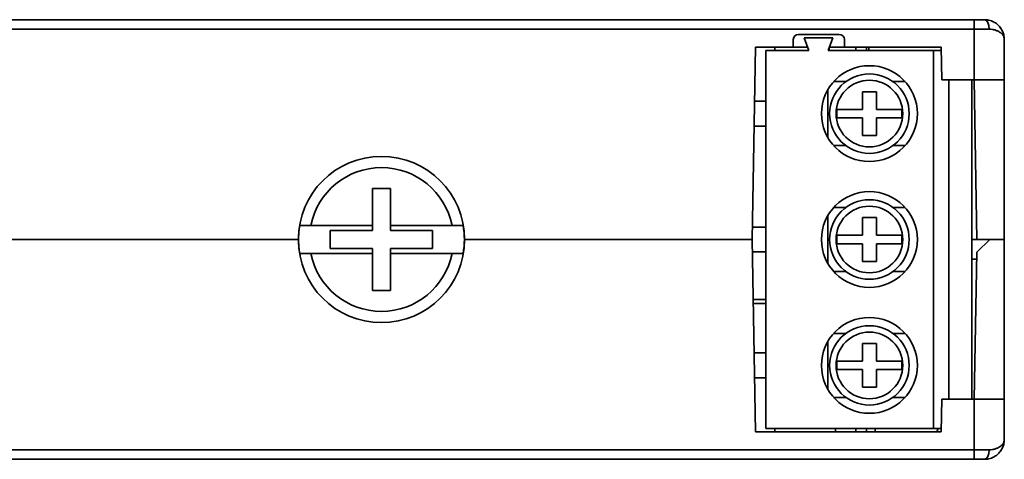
# Model space of a CAD drawing. Header units: millimetres. Extents: x -39 to 188, y 73 to 235.
# Tile 20 of 21: x 90 to 129, y 217 to 235. Entities that reach past the tile are written whole.
import ezdxf

# ---------------------------------------------------------------- set-up
doc = ezdxf.new("R2010")
doc.units = ezdxf.units.MM
doc.layers.add('Visible (ISO)', color=7, linetype='Continuous', lineweight=35)
doc.layers.add('Visible Narrow (ISO)', color=7, linetype='Continuous', lineweight=35)

msp = doc.modelspace()

# ---------------------------------------------------------------- linework, layer by layer
at = {"layer": 'Visible (ISO)'}
for p, q in [((127.79, 234.578), (88.649, 234.578)), ((127.79, 234.578), (128.197, 234.578)), ((122.431, 233.993), (120.805, 233.993)), ((120.602, 233.79), (120.602, 233.485)), ((122.177, 233.854), (121.034, 233.854)), ((121.034, 233.854), (121.224, 233.346)), ((121.986, 233.346), (122.177, 233.854)), ((122.634, 233.485), (122.634, 233.79)), ((128.984, 232.19), (128.984, 233.79)), ((118.97, 225.84), (119.103, 233.485)), ((120.602, 233.485), (119.103, 233.485)), ((121.224, 233.346), (119.51, 233.346)), ((119.51, 233.346), (119.51, 218.334)), ((119.865, 233.485), (119.868, 233.346)), ((120.602, 233.485), (121.172, 233.485)), ((126.165, 233.346), (121.986, 233.346)), ((122.025, 233.449), (122.027, 233.346)), ((122.039, 233.485), (122.634, 233.485)), ((126.474, 233.485), (122.634, 233.485)), ((123.599, 233.485), (123.597, 233.346)), ((126.476, 233.346), (126.165, 233.346)), ((126.165, 233.346), (126.165, 218.334)), ((126.497, 232.19), (126.474, 233.485)), ((122.686, 232.114), (122.205, 232.114)), ((125.045, 232.114), (124.563, 232.114)), ((127.79, 232.19), (126.497, 232.19)), ((126.774, 232.19), (126.774, 219.49)), ((127.689, 232.19), (127.689, 219.49)), ((127.898, 225.84), (127.787, 232.19)), ((127.79, 232.19), (128.984, 232.19)), ((128.984, 232.19), (128.984, 225.84)), ((121.974, 231.794), (121.974, 229.893)), ((123.345, 231.716), (123.345, 231.013)), ((123.904, 231.716), (123.345, 231.716)), ((123.904, 231.013), (123.904, 231.716)), ((119.51, 231.339), (119.066, 231.339)), ((122.332, 231.013), (122.332, 230.675)), ((123.345, 231.013), (122.332, 231.013)), ((124.918, 231.013), (123.904, 231.013)), ((124.918, 230.675), (124.918, 231.013)), ((122.332, 230.675), (123.345, 230.675)), ((123.345, 230.675), (123.345, 229.972)), ((123.904, 230.675), (124.918, 230.675)), ((123.904, 229.972), (123.904, 230.675)), ((119.049, 230.349), (119.51, 230.349)), ((123.345, 229.972), (123.904, 229.972)), ((122.686, 229.574), (122.205, 229.574)), ((125.045, 229.574), (124.563, 229.574)), ((103.889, 227.872), (103.889, 226.399)), ((104.6, 227.872), (103.889, 227.872)), ((104.6, 226.399), (104.6, 227.872)), ((122.686, 227.11), (122.205, 227.11)), ((125.045, 227.11), (124.563, 227.11)), ((121.974, 226.79), (121.974, 224.89)), ((123.345, 226.712), (123.345, 226.009)), ((123.904, 226.712), (123.345, 226.712)), ((123.904, 226.009), (123.904, 226.712)), ((103.889, 226.399), (101.442, 226.399)), ((102.212, 226.196), (102.212, 225.484)), ((103.889, 226.196), (102.212, 226.196)), ((103.889, 226.399), (103.889, 226.196)), ((104.6, 226.399), (104.6, 226.196)), ((107.047, 226.399), (104.6, 226.399)), ((106.276, 226.196), (104.6, 226.196)), ((106.276, 225.484), (106.276, 226.196)), ((119.51, 226.335), (118.979, 226.335)), ((89.03, 225.84), (100.942, 225.84)), ((89.03, 225.84), (100.942, 225.84)), ((118.97, 225.84), (107.546, 225.84)), ((107.546, 225.84), (118.97, 225.84)), ((119.103, 218.195), (118.97, 225.84)), ((122.332, 226.009), (122.332, 225.671)), ((123.345, 226.009), (122.332, 226.009)), ((122.332, 225.671), (123.345, 225.671)), ((123.345, 225.671), (123.345, 224.968)), ((124.918, 226.009), (123.904, 226.009)), ((123.904, 225.671), (124.918, 225.671)), ((123.904, 224.968), (123.904, 225.671)), ((124.918, 225.671), (124.918, 226.009)), ((127.689, 225.84), (127.898, 225.84)), ((128.406, 225.84), (127.889, 225.332)), ((128.984, 225.84), (127.898, 225.84)), ((128.984, 225.84), (128.406, 225.84)), ((128.984, 225.84), (128.984, 219.49)), ((101.442, 225.281), (103.889, 225.281)), ((102.212, 225.484), (103.889, 225.484)), ((103.889, 225.281), (103.889, 225.484)), ((103.889, 225.281), (103.889, 223.808)), ((104.6, 225.281), (104.6, 225.484)), ((104.6, 225.484), (106.276, 225.484)), ((104.6, 225.281), (107.047, 225.281)), ((104.6, 223.808), (104.6, 225.281)), ((118.979, 225.345), (119.51, 225.345)), ((127.787, 219.49), (127.889, 225.332)), ((123.345, 224.968), (123.904, 224.968)), ((127.885, 225.053), (127.689, 225.053)), ((122.686, 224.57), (122.205, 224.57)), ((125.045, 224.57), (124.563, 224.57)), ((103.889, 223.808), (104.6, 223.808)), ((119.51, 223.452), (119.012, 223.452)), ((119.014, 223.3), (119.51, 223.3)), ((121.974, 221.787), (121.974, 219.886)), ((122.686, 222.106), (122.205, 222.106)), ((125.045, 222.106), (124.563, 222.106)), ((123.345, 221.708), (123.345, 221.005)), ((123.904, 221.708), (123.345, 221.708)), ((123.904, 221.005), (123.904, 221.708)), ((119.51, 221.332), (119.049, 221.332)), ((122.332, 221.005), (122.332, 220.667)), ((123.345, 221.005), (122.332, 221.005)), ((124.918, 221.005), (123.904, 221.005)), ((124.918, 220.667), (124.918, 221.005)), ((122.332, 220.667), (123.345, 220.667)), ((123.345, 220.667), (123.345, 219.965)), ((123.904, 220.667), (124.918, 220.667)), ((123.904, 219.965), (123.904, 220.667)), ((119.066, 220.341), (119.51, 220.341)), ((123.345, 219.965), (123.904, 219.965)), ((122.686, 219.566), (122.205, 219.566)), ((125.045, 219.566), (124.563, 219.566)), ((126.497, 219.49), (126.474, 218.195)), ((127.79, 219.49), (126.497, 219.49)), ((128.984, 219.49), (127.79, 219.49)), ((128.984, 219.49), (128.984, 217.89)), ((126.165, 218.334), (119.51, 218.334)), ((119.868, 218.334), (119.865, 218.195)), ((122.278, 218.195), (122.281, 218.334)), ((123.851, 218.334), (123.853, 218.195)), ((126.165, 218.334), (126.476, 218.334)), ((126.355, 218.334), (126.303, 218.195)), ((126.474, 218.195), (119.103, 218.195)), ((88.649, 217.102), (127.79, 217.102)), ((127.79, 217.102), (128.197, 217.102)), ((128.197, 217.102), (128.197, 217.102))]:
    msp.add_line(p, q, dxfattribs=at)
for centre, radius in [((123.625, 230.844), 1.905), ((123.625, 230.844), 1.579), ((123.625, 225.84), 1.905), ((123.625, 225.84), 1.579), ((123.625, 220.836), 1.905), ((123.625, 220.836), 1.579)]:
    msp.add_circle(centre, radius, dxfattribs=at)
for centre, radius, start, end in [((120.805, 233.79), 0.203, 90, 180), ((122.431, 233.79), 0.203, 0, 90), ((104.244, 225.84), 3.302, 0, 180), ((104.244, 225.84), 3.292, 170.227, 189.773), ((104.244, 225.84), 3.292, 350.227, 9.773), ((104.244, 225.84), 3.302, 180, 0)]:
    msp.add_arc(centre, radius, start, end, dxfattribs=at)
for centre, major_axis, start_param, end_param in [((128.197, 234.197), (0, 0.381), 6.283148, 6.283199), ((128.197, 217.483), (0, -0.381), 6.283168, 6.283211)]:
    msp.add_ellipse(centre, major_axis=major_axis, ratio=0.5, start_param=start_param, end_param=end_param, dxfattribs=at)
for points in [[(128.197, 234.578), (128.197, 234.578), (128.197, 234.578), (128.197, 234.578)], [(128.198, 234.578), (128.203, 234.578), (128.208, 234.578), (128.213, 234.577)], [(128.367, 234.559), (128.404, 234.551), (128.439, 234.54), (128.474, 234.527)], [(128.834, 234.253), (128.893, 234.172), (128.935, 234.08), (128.959, 233.986)], [(128.96, 217.695), (128.935, 217.6), (128.893, 217.508), (128.833, 217.426)], [(128.208, 217.103), (128.205, 217.103), (128.202, 217.102), (128.199, 217.102)], [(128.471, 217.152), (128.437, 217.139), (128.402, 217.129), (128.365, 217.121)]]:
    msp.add_open_spline(points, degree=3, dxfattribs=at)
for points, knots in [([(128.197, 234.578), (128.251, 234.578), (128.306, 234.572), (128.361, 234.56), (128.363, 234.56), (128.365, 234.559), (128.367, 234.559)], [0.0000404, 0.0000404, 0.0000404, 0.0000404, 0.1428571, 0.1428571, 0.1428571, 0.1485387, 0.1485387, 0.1485387, 0.1485387]), ([(128.474, 234.527), (128.489, 234.521), (128.505, 234.515), (128.52, 234.508), (128.572, 234.485), (128.622, 234.456), (128.668, 234.421), (128.715, 234.386), (128.759, 234.345), (128.797, 234.3), (128.836, 234.254), (128.87, 234.203), (128.898, 234.149), (128.926, 234.094), (128.947, 234.036), (128.962, 233.975), (128.977, 233.915), (128.984, 233.853), (128.984, 233.79)], [0.2431507, 0.2431507, 0.2431507, 0.2431507, 0.2857143, 0.2857143, 0.2857143, 0.4285714, 0.4285714, 0.4285714, 0.5714286, 0.5714286, 0.5714286, 0.7142857, 0.7142857, 0.7142857, 0.8571429, 0.8571429, 0.8571429, 1, 1, 1, 1]), ([(101, 226.399), (101.034, 226.399), (101.07, 226.399), (101.198, 226.399), (101.32, 226.399), (101.442, 226.399)], [0.07854621, 0.07854621, 0.07854621, 0.07854621, 0.09382822, 0.09382822, 0.13262618, 0.13262618, 0.13262618, 0.13262618]), ([(107.047, 226.399), (107.169, 226.399), (107.291, 226.399), (107.419, 226.399), (107.455, 226.399), (107.489, 226.399)], [0.63618496, 0.63618496, 0.63618496, 0.63618496, 0.67498293, 0.67498293, 0.69026494, 0.69026494, 0.69026494, 0.69026494]), ([(101.442, 225.281), (101.32, 225.281), (101.198, 225.281), (101.07, 225.281), (101.034, 225.281), (101, 225.281)], [-0.13262618, -0.13262618, -0.13262618, -0.13262618, -0.09382822, -0.09382822, -0.07854621, -0.07854621, -0.07854621, -0.07854621]), ([(107.489, 225.281), (107.455, 225.281), (107.419, 225.281), (107.291, 225.281), (107.169, 225.281), (107.047, 225.281)], [-0.69026494, -0.69026494, -0.69026494, -0.69026494, -0.67498293, -0.67498293, -0.63618496, -0.63618496, -0.63618496, -0.63618496]), ([(128.984, 217.89), (128.984, 217.828), (128.977, 217.766), (128.962, 217.706), (128.948, 217.645), (128.926, 217.586), (128.898, 217.532), (128.87, 217.477), (128.836, 217.427), (128.797, 217.381), (128.759, 217.335), (128.715, 217.295), (128.669, 217.26), (128.622, 217.225), (128.572, 217.196), (128.521, 217.172), (128.504, 217.165), (128.487, 217.158), (128.471, 217.152)], [0, 0, 0, 0, 0.1428571, 0.1428571, 0.1428571, 0.2857143, 0.2857143, 0.2857143, 0.4285714, 0.4285714, 0.4285714, 0.5714286, 0.5714286, 0.5714286, 0.7142857, 0.7142857, 0.7142857, 0.7598547, 0.7598547, 0.7598547, 0.7598547]), ([(128.365, 217.121), (128.364, 217.12), (128.362, 217.12), (128.361, 217.12), (128.307, 217.108), (128.251, 217.102), (128.197, 217.102)], [0.8531166, 0.8531166, 0.8531166, 0.8531166, 0.8571429, 0.8571429, 0.8571429, 0.9999843, 0.9999843, 0.9999843, 0.9999843])]:
    msp.add_open_spline(points, degree=3, knots=knots, dxfattribs=at)
at = {"layer": 'Visible Narrow (ISO)'}
for p, q in [((127.79, 234.578), (127.79, 234.197)), ((127.79, 234.197), (89.03, 234.197)), ((127.79, 232.19), (127.79, 234.197)), ((127.79, 234.197), (128.387, 234.197)), ((123.085, 233.346), (123.085, 233.485)), ((123.512, 233.346), (123.512, 233.485)), ((127.79, 219.49), (127.79, 217.483)), ((123.085, 218.334), (123.085, 218.195)), ((123.512, 218.334), (123.512, 218.195)), ((89.03, 217.483), (127.79, 217.483)), ((128.387, 217.483), (127.79, 217.483)), ((127.79, 217.483), (127.79, 217.102))]:
    msp.add_line(p, q, dxfattribs=at)
for centre in [(123.625, 230.844), (123.625, 225.84), (123.625, 220.836)]:
    msp.add_circle(centre, 1.325, dxfattribs=at)
for start, end in [(11.2772, 168.7228), (191.2772, 348.7228)]:
    msp.add_arc((104.244, 225.84), 2.858, start, end, dxfattribs=at)
for centre, major_axis, start_param, end_param in [((128.197, 234.197), (0, 0.381), 4.712389, 6.28315), ((128.197, 217.483), (0, -0.381), 0.000027, 1.570796)]:
    msp.add_ellipse(centre, major_axis=major_axis, ratio=0.5, start_param=start_param, end_param=end_param, dxfattribs=at)
for points in [[(128.984, 233.79), (128.984, 233.823), (128.978, 233.855), (128.967, 233.886), (128.956, 233.917), (128.94, 233.947), (128.919, 233.975), (128.897, 234.004), (128.872, 234.03), (128.842, 234.053), (128.813, 234.077), (128.78, 234.098), (128.745, 234.116), (128.709, 234.134), (128.672, 234.149), (128.633, 234.161), (128.593, 234.173), (128.553, 234.182), (128.512, 234.188), (128.47, 234.194), (128.429, 234.197), (128.387, 234.197)], [(128.387, 217.483), (128.429, 217.483), (128.47, 217.486), (128.512, 217.492), (128.553, 217.498), (128.593, 217.507), (128.633, 217.519), (128.672, 217.531), (128.71, 217.547), (128.745, 217.565), (128.78, 217.583), (128.813, 217.604), (128.843, 217.627), (128.872, 217.651), (128.898, 217.677), (128.919, 217.705), (128.94, 217.733), (128.956, 217.764), (128.967, 217.795), (128.978, 217.826), (128.984, 217.858), (128.984, 217.89)]]:
    msp.add_open_spline(points, degree=3, knots=[0, 0, 0, 0, 0.142857, 0.142857, 0.142857, 0.285714, 0.285714, 0.285714, 0.428571, 0.428571, 0.428571, 0.571429, 0.571429, 0.571429, 0.714286, 0.714286, 0.714286, 0.857143, 0.857143, 0.857143, 1, 1, 1, 1], dxfattribs=at)

doc.saveas('drawing.dxf')
